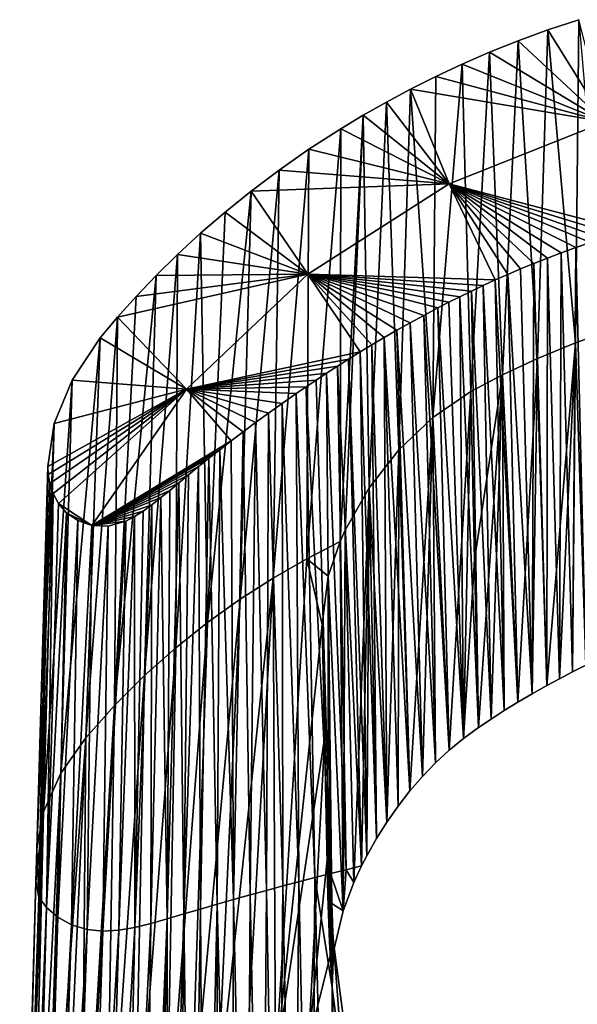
# Model space of a CAD drawing. Header units: millimetres. Extents: x -24 to 24, y -375 to 187.
# Tile 39 of 41: x -22 to -7, y 160 to 186. Entities that reach past the tile are written whole.
import ezdxf

# ---------------------------------------------------------------- set-up
doc = ezdxf.new("R2010")
doc.units = ezdxf.units.MM
doc.header["$LTSCALE"] = 19.07781
for name, color, linetype in [('51', 7, 'CONTINUOUS'), ('52', 7, 'CONTINUOUS'), ('59', 7, 'CONTINUOUS'), ('70', 7, 'CONTINUOUS'), ('76', 7, 'CONTINUOUS'), ('78', 7, 'CONTINUOUS'), ('81', 7, 'CONTINUOUS'), ('82', 7, 'CONTINUOUS')]:
    doc.layers.add(name, color=color, linetype=linetype)

msp = doc.modelspace()

# ---------------------------------------------------------------- linework, layer by layer
at = {"layer": '51', "color": 7, "linetype": 'CONTINUOUS', "true_color": 0xe0f2ff}
for points in [[(-8.011, 185.748, 146.509), (-6.514, 183.346, 147.106), (-7.204, 186.014, 146.552), (-8.011, 185.748, 146.509)], [(-8.787, 185.465, 146.462), (-6.514, 183.346, 147.106), (-8.011, 185.748, 146.509), (-8.787, 185.465, 146.462)], [(-9.534, 185.167, 146.411), (-6.514, 183.346, 147.106), (-8.787, 185.465, 146.462), (-9.534, 185.167, 146.411)], [(-10.249, 184.857, 146.357), (-6.514, 183.346, 147.106), (-9.534, 185.167, 146.411), (-10.249, 184.857, 146.357)], [(-10.935, 184.535, 146.301), (-6.514, 183.346, 147.106), (-10.249, 184.857, 146.357), (-10.935, 184.535, 146.301)], [(-11.594, 184.204, 146.242), (-6.514, 183.346, 147.106), (-10.935, 184.535, 146.301), (-11.594, 184.204, 146.242)], [(-12.227, 183.865, 146.18), (-10.591, 181.727, 146.792), (-11.594, 184.204, 146.242), (-12.227, 183.865, 146.18)], [(-10.591, 181.727, 146.792), (-6.514, 183.346, 147.106), (-11.594, 184.204, 146.242), (-10.591, 181.727, 146.792)], [(-12.834, 183.52, 146.116), (-10.591, 181.727, 146.792), (-12.227, 183.865, 146.18), (-12.834, 183.52, 146.116)], [(-13.416, 183.169, 146.051), (-10.591, 181.727, 146.792), (-12.834, 183.52, 146.116), (-13.416, 183.169, 146.051)], [(-14.245, 182.633, 145.95), (-10.591, 181.727, 146.792), (-13.416, 183.169, 146.051), (-14.245, 182.633, 145.95)], [(-6.514, 183.346, 147.106), (-10.591, 181.727, 146.792), (-5.93, 180.505, 147.082), (-6.514, 183.346, 147.106)], [(-15.022, 182.091, 145.847), (-10.591, 181.727, 146.792), (-14.245, 182.633, 145.95), (-15.022, 182.091, 145.847)], [(-15.751, 181.543, 145.741), (-10.591, 181.727, 146.792), (-15.022, 182.091, 145.847), (-15.751, 181.543, 145.741)], [(-14.278, 179.374, 146.334), (-10.591, 181.727, 146.792), (-15.751, 181.543, 145.741), (-14.278, 179.374, 146.334)], [(-10.591, 181.727, 146.792), (-14.278, 179.374, 146.334), (-9.385, 179.223, 146.824), (-10.591, 181.727, 146.792)], [(-5.93, 180.505, 147.082), (-10.591, 181.727, 146.792), (-6.262, 180.406, 147.062), (-5.93, 180.505, 147.082)], [(-6.262, 180.406, 147.062), (-10.591, 181.727, 146.792), (-6.585, 180.305, 147.042), (-6.262, 180.406, 147.062)], [(-6.585, 180.305, 147.042), (-10.591, 181.727, 146.792), (-6.901, 180.201, 147.022), (-6.585, 180.305, 147.042)], [(-6.901, 180.201, 147.022), (-10.591, 181.727, 146.792), (-7.286, 180.068, 146.995), (-6.901, 180.201, 147.022)], [(-7.286, 180.068, 146.995), (-10.591, 181.727, 146.792), (-7.662, 179.932, 146.968), (-7.286, 180.068, 146.995)], [(-7.662, 179.932, 146.968), (-10.591, 181.727, 146.792), (-8.026, 179.794, 146.94), (-7.662, 179.932, 146.968)], [(-8.026, 179.794, 146.94), (-10.591, 181.727, 146.792), (-8.38, 179.653, 146.911), (-8.026, 179.794, 146.94)], [(-8.38, 179.653, 146.911), (-10.591, 181.727, 146.792), (-8.724, 179.511, 146.883), (-8.38, 179.653, 146.911)], [(-8.724, 179.511, 146.883), (-10.591, 181.727, 146.792), (-9.059, 179.368, 146.853), (-8.724, 179.511, 146.883)], [(-9.059, 179.368, 146.853), (-10.591, 181.727, 146.792), (-9.385, 179.223, 146.824), (-9.059, 179.368, 146.853)], [(-16.434, 180.992, 145.635), (-14.278, 179.374, 146.334), (-15.751, 181.543, 145.741), (-16.434, 180.992, 145.635)], [(-17.073, 180.441, 145.528), (-14.278, 179.374, 146.334), (-16.434, 180.992, 145.635), (-17.073, 180.441, 145.528)], [(-17.672, 179.889, 145.422), (-14.278, 179.374, 146.334), (-17.073, 180.441, 145.528), (-17.672, 179.889, 145.422)], [(-18.233, 179.341, 145.314), (-14.278, 179.374, 146.334), (-17.672, 179.889, 145.422), (-18.233, 179.341, 145.314)], [(-17.44, 176.374, 145.751), (-14.278, 179.374, 146.334), (-19.242, 178.25, 145.105), (-17.44, 176.374, 145.751)], [(-19.242, 178.25, 145.105), (-14.278, 179.374, 146.334), (-18.755, 178.795, 145.209), (-19.242, 178.25, 145.105)], [(-18.755, 178.795, 145.209), (-14.278, 179.374, 146.334), (-18.233, 179.341, 145.314), (-18.755, 178.795, 145.209)], [(-14.278, 179.374, 146.334), (-17.44, 176.374, 145.751), (-12.913, 177.344, 146.425), (-14.278, 179.374, 146.334)], [(-9.385, 179.223, 146.824), (-14.278, 179.374, 146.334), (-9.702, 179.078, 146.794), (-9.385, 179.223, 146.824)], [(-9.702, 179.078, 146.794), (-14.278, 179.374, 146.334), (-10.009, 178.933, 146.764), (-9.702, 179.078, 146.794)], [(-10.009, 178.933, 146.764), (-14.278, 179.374, 146.334), (-10.309, 178.787, 146.733), (-10.009, 178.933, 146.764)], [(-10.309, 178.787, 146.733), (-14.278, 179.374, 146.334), (-10.601, 178.641, 146.703), (-10.309, 178.787, 146.733)], [(-10.601, 178.641, 146.703), (-14.278, 179.374, 146.334), (-10.885, 178.494, 146.672), (-10.601, 178.641, 146.703)], [(-10.885, 178.494, 146.672), (-14.278, 179.374, 146.334), (-11.253, 178.3, 146.631), (-10.885, 178.494, 146.672)], [(-11.253, 178.3, 146.631), (-14.278, 179.374, 146.334), (-11.608, 178.107, 146.59), (-11.253, 178.3, 146.631)], [(-11.608, 178.107, 146.59), (-14.278, 179.374, 146.334), (-11.951, 177.914, 146.549), (-11.608, 178.107, 146.59)], [(-11.951, 177.914, 146.549), (-14.278, 179.374, 146.334), (-12.283, 177.722, 146.508), (-11.951, 177.914, 146.549)], [(-12.283, 177.722, 146.508), (-14.278, 179.374, 146.334), (-12.603, 177.532, 146.466), (-12.283, 177.722, 146.508)], [(-12.603, 177.532, 146.466), (-14.278, 179.374, 146.334), (-12.913, 177.344, 146.425), (-12.603, 177.532, 146.466)], [(-19.695, 177.71, 145.003), (-17.44, 176.374, 145.751), (-19.242, 178.25, 145.105), (-19.695, 177.71, 145.003)], [(-20.427, 176.605, 144.841), (-17.44, 176.374, 145.751), (-19.695, 177.71, 145.003), (-20.427, 176.605, 144.841)], [(-12.913, 177.344, 146.425), (-17.44, 176.374, 145.751), (-13.214, 177.158, 146.384), (-12.913, 177.344, 146.425)], [(-13.214, 177.158, 146.384), (-17.44, 176.374, 145.751), (-13.505, 176.973, 146.343), (-13.214, 177.158, 146.384)], [(-13.505, 176.973, 146.343), (-17.44, 176.374, 145.751), (-13.786, 176.791, 146.302), (-13.505, 176.973, 146.343)], [(-13.786, 176.791, 146.302), (-17.44, 176.374, 145.751), (-14.059, 176.611, 146.261), (-13.786, 176.791, 146.302)], [(-20.896, 175.479, 144.75), (-17.44, 176.374, 145.751), (-20.427, 176.605, 144.841), (-20.896, 175.479, 144.75)], [(-14.059, 176.611, 146.261), (-17.44, 176.374, 145.751), (-14.323, 176.433, 146.22), (-14.059, 176.611, 146.261)], [(-21.05, 174.151, 144.751), (-17.44, 176.374, 145.751), (-21.058, 174.354, 144.743), (-21.05, 174.151, 144.751)], [(-21.058, 174.354, 144.743), (-17.44, 176.374, 145.751), (-20.896, 175.479, 144.75), (-21.058, 174.354, 144.743)], [(-21.007, 173.912, 144.77), (-17.44, 176.374, 145.751), (-21.05, 174.151, 144.751), (-21.007, 173.912, 144.77)], [(-20.923, 173.653, 144.8), (-17.44, 176.374, 145.751), (-21.007, 173.912, 144.77), (-20.923, 173.653, 144.8)], [(-20.784, 173.393, 144.845), (-17.44, 176.374, 145.751), (-20.923, 173.653, 144.8), (-20.784, 173.393, 144.845)], [(-19.911, 172.818, 145.074), (-17.44, 176.374, 145.751), (-20.784, 173.393, 144.845), (-19.911, 172.818, 145.074)], [(-17.44, 176.374, 145.751), (-19.911, 172.818, 145.074), (-16.274, 175.023, 145.883), (-17.44, 176.374, 145.751)], [(-14.323, 176.433, 146.22), (-17.44, 176.374, 145.751), (-14.579, 176.258, 146.18), (-14.323, 176.433, 146.22)], [(-14.579, 176.258, 146.18), (-17.44, 176.374, 145.751), (-14.949, 176, 146.12), (-14.579, 176.258, 146.18)], [(-14.949, 176, 146.12), (-17.44, 176.374, 145.751), (-15.303, 175.746, 146.06), (-14.949, 176, 146.12)], [(-15.303, 175.746, 146.06), (-17.44, 176.374, 145.751), (-15.641, 175.5, 146), (-15.303, 175.746, 146.06)], [(-15.641, 175.5, 146), (-17.44, 176.374, 145.751), (-15.964, 175.259, 145.941), (-15.641, 175.5, 146)], [(-15.964, 175.259, 145.941), (-17.44, 176.374, 145.751), (-16.274, 175.023, 145.883), (-15.964, 175.259, 145.941)], [(-16.274, 175.023, 145.883), (-19.911, 172.818, 145.074), (-16.57, 174.794, 145.826), (-16.274, 175.023, 145.883)], [(-16.57, 174.794, 145.826), (-19.911, 172.818, 145.074), (-16.854, 174.571, 145.768), (-16.57, 174.794, 145.826)], [(-16.854, 174.571, 145.768), (-19.911, 172.818, 145.074), (-17.127, 174.353, 145.712), (-16.854, 174.571, 145.768)], [(-17.127, 174.353, 145.712), (-19.911, 172.818, 145.074), (-17.388, 174.142, 145.656), (-17.127, 174.353, 145.712)], [(-17.388, 174.142, 145.656), (-19.911, 172.818, 145.074), (-17.639, 173.934, 145.601), (-17.388, 174.142, 145.656)], [(-17.639, 173.934, 145.601), (-19.911, 172.818, 145.074), (-17.879, 173.734, 145.547), (-17.639, 173.934, 145.601)], [(-17.879, 173.734, 145.547), (-19.911, 172.818, 145.074), (-18.114, 173.543, 145.493), (-17.879, 173.734, 145.547)], [(-18.114, 173.543, 145.493), (-19.911, 172.818, 145.074), (-18.342, 173.36, 145.439), (-18.114, 173.543, 145.493)], [(-20.572, 173.15, 144.906), (-19.911, 172.818, 145.074), (-20.784, 173.393, 144.845), (-20.572, 173.15, 144.906)], [(-20.279, 172.95, 144.984), (-19.911, 172.818, 145.074), (-20.572, 173.15, 144.906), (-20.279, 172.95, 144.984)], [(-18.342, 173.36, 145.439), (-19.911, 172.818, 145.074), (-18.567, 173.195, 145.386), (-18.342, 173.36, 145.439)], [(-18.567, 173.195, 145.386), (-19.911, 172.818, 145.074), (-18.796, 173.051, 145.333), (-18.567, 173.195, 145.386)], [(-18.796, 173.051, 145.333), (-19.911, 172.818, 145.074), (-19.025, 172.931, 145.279), (-18.796, 173.051, 145.333)], [(-19.025, 172.931, 145.279), (-19.911, 172.818, 145.074), (-19.484, 172.803, 145.174), (-19.025, 172.931, 145.279)]]:
    msp.add_3dface(points, dxfattribs=at)
at = {"layer": '52', "color": 7, "linetype": 'CONTINUOUS', "true_color": 0xe0f2ff}
for points in [[(-8.011, 185.748, 146.509), (-7.204, 186.014, 146.552), (-7.296, 177.58, 134.733), (-8.011, 185.748, 146.509)], [(-7.296, 177.58, 134.733), (-7.204, 186.014, 146.552), (-6.506, 177.86, 134.894), (-7.296, 177.58, 134.733)], [(-8.787, 185.465, 146.462), (-8.011, 185.748, 146.509), (-8.281, 177.177, 134.5), (-8.787, 185.465, 146.462)], [(-8.281, 177.177, 134.5), (-8.011, 185.748, 146.509), (-7.296, 177.58, 134.733), (-8.281, 177.177, 134.5)], [(-9.534, 185.167, 146.411), (-8.787, 185.465, 146.462), (-9.193, 176.75, 134.252), (-9.534, 185.167, 146.411)], [(-9.193, 176.75, 134.252), (-8.787, 185.465, 146.462), (-8.281, 177.177, 134.5), (-9.193, 176.75, 134.252)], [(-10.249, 184.857, 146.357), (-9.534, 185.167, 146.411), (-10.025, 176.311, 133.997), (-10.249, 184.857, 146.357)], [(-10.025, 176.311, 133.997), (-9.534, 185.167, 146.411), (-9.193, 176.75, 134.252), (-10.025, 176.311, 133.997)], [(-10.935, 184.535, 146.301), (-10.249, 184.857, 146.357), (-11.015, 175.635, 133.537), (-10.935, 184.535, 146.301)], [(-11.015, 175.635, 133.537), (-10.249, 184.857, 146.357), (-10.025, 176.311, 133.997), (-11.015, 175.635, 133.537)], [(-11.594, 184.204, 146.242), (-10.935, 184.535, 146.301), (-11.015, 175.635, 133.537), (-11.594, 184.204, 146.242)], [(-12.227, 183.865, 146.18), (-11.594, 184.204, 146.242), (-11.904, 174.791, 132.84), (-12.227, 183.865, 146.18)], [(-11.904, 174.791, 132.84), (-11.594, 184.204, 146.242), (-11.015, 175.635, 133.537), (-11.904, 174.791, 132.84)], [(-12.834, 183.52, 146.116), (-12.227, 183.865, 146.18), (-12.674, 173.803, 131.92), (-12.834, 183.52, 146.116)], [(-12.674, 173.803, 131.92), (-12.227, 183.865, 146.18), (-11.904, 174.791, 132.84), (-12.674, 173.803, 131.92)], [(-13.416, 183.169, 146.051), (-12.834, 183.52, 146.116), (-13.43, 172.402, 130.455), (-13.416, 183.169, 146.051)], [(-13.43, 172.402, 130.455), (-12.834, 183.52, 146.116), (-13.302, 172.694, 130.774), (-13.43, 172.402, 130.455)], [(-13.302, 172.694, 130.774), (-12.834, 183.52, 146.116), (-12.674, 173.803, 131.92), (-13.302, 172.694, 130.774)], [(-14.245, 182.633, 145.95), (-13.416, 183.169, 146.051), (-14.298, 171.945, 130.475), (-14.245, 182.633, 145.95)], [(-14.298, 171.945, 130.475), (-13.416, 183.169, 146.051), (-13.43, 172.402, 130.455), (-14.298, 171.945, 130.475)], [(-15.022, 182.091, 145.847), (-14.245, 182.633, 145.95), (-15.176, 171.444, 130.53), (-15.022, 182.091, 145.847)], [(-15.176, 171.444, 130.53), (-14.245, 182.633, 145.95), (-14.298, 171.945, 130.475), (-15.176, 171.444, 130.53)], [(-15.751, 181.543, 145.741), (-15.022, 182.091, 145.847), (-16.041, 170.892, 130.597), (-15.751, 181.543, 145.741)], [(-16.041, 170.892, 130.597), (-15.022, 182.091, 145.847), (-15.176, 171.444, 130.53), (-16.041, 170.892, 130.597)], [(-16.434, 180.992, 145.635), (-15.751, 181.543, 145.741), (-16.891, 170.286, 130.676), (-16.434, 180.992, 145.635)], [(-16.891, 170.286, 130.676), (-15.751, 181.543, 145.741), (-16.041, 170.892, 130.597), (-16.891, 170.286, 130.676)], [(-17.073, 180.441, 145.528), (-16.434, 180.992, 145.635), (-16.891, 170.286, 130.676), (-17.073, 180.441, 145.528)], [(-17.672, 179.889, 145.422), (-17.073, 180.441, 145.528), (-17.723, 169.624, 130.77), (-17.672, 179.889, 145.422)], [(-17.723, 169.624, 130.77), (-17.073, 180.441, 145.528), (-16.891, 170.286, 130.676), (-17.723, 169.624, 130.77)], [(-18.233, 179.341, 145.314), (-17.672, 179.889, 145.422), (-18.533, 168.904, 130.879), (-18.233, 179.341, 145.314)], [(-18.533, 168.904, 130.879), (-17.672, 179.889, 145.422), (-17.723, 169.624, 130.77), (-18.533, 168.904, 130.879)], [(-18.755, 178.795, 145.209), (-18.233, 179.341, 145.314), (-19.319, 168.122, 131.005), (-18.755, 178.795, 145.209)], [(-19.319, 168.122, 131.005), (-18.233, 179.341, 145.314), (-18.533, 168.904, 130.879), (-19.319, 168.122, 131.005)], [(-19.242, 178.25, 145.105), (-18.755, 178.795, 145.209), (-19.319, 168.122, 131.005), (-19.242, 178.25, 145.105)], [(-19.695, 177.71, 145.003), (-19.242, 178.25, 145.105), (-20.069, 167.273, 131.151), (-19.695, 177.71, 145.003)], [(-20.069, 167.273, 131.151), (-19.242, 178.25, 145.105), (-19.319, 168.122, 131.005), (-20.069, 167.273, 131.151)], [(-20.427, 176.605, 144.841), (-19.695, 177.71, 145.003), (-20.717, 166.351, 131.329), (-20.427, 176.605, 144.841)], [(-20.717, 166.351, 131.329), (-19.695, 177.71, 145.003), (-20.069, 167.273, 131.151), (-20.717, 166.351, 131.329)], [(-20.896, 175.479, 144.75), (-20.427, 176.605, 144.841), (-21.173, 165.349, 131.555), (-20.896, 175.479, 144.75)], [(-21.173, 165.349, 131.555), (-20.427, 176.605, 144.841), (-20.717, 166.351, 131.329), (-21.173, 165.349, 131.555)], [(-21.058, 174.354, 144.743), (-20.896, 175.479, 144.75), (-21.344, 164.381, 131.995), (-21.058, 174.354, 144.743)], [(-21.344, 164.381, 131.995), (-20.896, 175.479, 144.75), (-21.173, 165.349, 131.555), (-21.344, 164.381, 131.995)], [(-14.298, 171.945, 130.475), (-13.43, 172.402, 130.455), (-13.743, 171.492, 129.382), (-14.298, 171.945, 130.475)], [(-15.176, 171.444, 130.53), (-14.298, 171.945, 130.475), (-15.12, 158.732, 112.648), (-15.176, 171.444, 130.53)], [(-15.12, 158.732, 112.648), (-14.298, 171.945, 130.475), (-13.902, 170.23, 127.722), (-15.12, 158.732, 112.648)], [(-13.902, 170.23, 127.722), (-14.298, 171.945, 130.475), (-13.743, 171.492, 129.382), (-13.902, 170.23, 127.722)], [(-16.041, 170.892, 130.597), (-15.176, 171.444, 130.53), (-16.659, 157.491, 112.452), (-16.041, 170.892, 130.597)], [(-16.659, 157.491, 112.452), (-15.176, 171.444, 130.53), (-15.921, 158.119, 112.546), (-16.659, 157.491, 112.452)], [(-15.921, 158.119, 112.546), (-15.176, 171.444, 130.53), (-15.12, 158.732, 112.648), (-15.921, 158.119, 112.546)], [(-16.891, 170.286, 130.676), (-16.041, 170.892, 130.597), (-17.338, 156.851, 112.364), (-16.891, 170.286, 130.676)], [(-17.338, 156.851, 112.364), (-16.041, 170.892, 130.597), (-16.659, 157.491, 112.452), (-17.338, 156.851, 112.364)], [(-17.723, 169.624, 130.77), (-16.891, 170.286, 130.676), (-17.964, 156.201, 112.283), (-17.723, 169.624, 130.77)], [(-17.964, 156.201, 112.283), (-16.891, 170.286, 130.676), (-17.338, 156.851, 112.364), (-17.964, 156.201, 112.283)], [(-13.828, 167.317, 123.556), (-15.12, 158.732, 112.648), (-13.902, 170.23, 127.722), (-13.828, 167.317, 123.556)], [(-18.533, 168.904, 130.879), (-17.723, 169.624, 130.77), (-18.806, 155.219, 112.174), (-18.533, 168.904, 130.879)], [(-18.806, 155.219, 112.174), (-17.723, 169.624, 130.77), (-17.964, 156.201, 112.283), (-18.806, 155.219, 112.174)], [(-19.319, 168.122, 131.005), (-18.533, 168.904, 130.879), (-19.545, 154.236, 112.079), (-19.319, 168.122, 131.005)], [(-19.545, 154.236, 112.079), (-18.533, 168.904, 130.879), (-18.806, 155.219, 112.174), (-19.545, 154.236, 112.079)], [(-20.069, 167.273, 131.151), (-19.319, 168.122, 131.005), (-20.189, 153.262, 111.998), (-20.069, 167.273, 131.151)], [(-20.189, 153.262, 111.998), (-19.319, 168.122, 131.005), (-19.545, 154.236, 112.079), (-20.189, 153.262, 111.998)], [(-20.717, 166.351, 131.329), (-20.069, 167.273, 131.151), (-21.198, 151.339, 111.876), (-20.717, 166.351, 131.329)], [(-21.198, 151.339, 111.876), (-20.069, 167.273, 131.151), (-20.745, 152.297, 111.93), (-21.198, 151.339, 111.876)], [(-20.745, 152.297, 111.93), (-20.069, 167.273, 131.151), (-20.189, 153.262, 111.998), (-20.745, 152.297, 111.93)], [(-14.258, 159.321, 112.755), (-15.12, 158.732, 112.648), (-13.828, 167.317, 123.556), (-14.258, 159.321, 112.755)], [(-13.75, 164.266, 119.23), (-14.258, 159.321, 112.755), (-13.828, 167.317, 123.556), (-13.75, 164.266, 119.23)], [(-21.173, 165.349, 131.555), (-20.717, 166.351, 131.329), (-21.527, 150.4, 111.835), (-21.173, 165.349, 131.555)], [(-21.527, 150.4, 111.835), (-20.717, 166.351, 131.329), (-21.198, 151.339, 111.876), (-21.527, 150.4, 111.835)], [(-21.793, 148.601, 111.798), (-21.173, 165.349, 131.555), (-21.727, 149.484, 111.809), (-21.793, 148.601, 111.798)], [(-21.173, 165.349, 131.555), (-21.793, 148.601, 111.798), (-21.368, 163.529, 130.906), (-21.173, 165.349, 131.555)], [(-21.727, 149.484, 111.809), (-21.173, 165.349, 131.555), (-21.527, 150.4, 111.835), (-21.727, 149.484, 111.809)], [(-21.344, 164.381, 131.995), (-21.173, 165.349, 131.555), (-21.368, 163.529, 130.906), (-21.344, 164.381, 131.995)], [(-13.608, 161.941, 115.899), (-14.258, 159.321, 112.755), (-13.75, 164.266, 119.23), (-13.608, 161.941, 115.899)], [(-13.337, 159.881, 112.867), (-14.258, 159.321, 112.755), (-13.608, 161.941, 115.899), (-13.337, 159.881, 112.867)]]:
    msp.add_3dface(points, dxfattribs=at)
at = {"layer": '59', "color": 7, "linetype": 'CONTINUOUS', "true_color": 0xe0f2ff}
for points in [[(-6.901, 180.201, 147.022), (-7.286, 180.068, 146.995), (-7.021, 169.17, 132.982), (-6.901, 180.201, 147.022)], [(-7.662, 179.932, 146.968), (-8.026, 179.794, 146.94), (-7.71, 168.82, 132.808), (-7.662, 179.932, 146.968)], [(-7.371, 168.997, 132.896), (-7.662, 179.932, 146.968), (-7.71, 168.82, 132.808), (-7.371, 168.997, 132.896)], [(-7.286, 180.068, 146.995), (-7.662, 179.932, 146.968), (-7.371, 168.997, 132.896), (-7.286, 180.068, 146.995)], [(-7.021, 169.17, 132.982), (-7.286, 180.068, 146.995), (-7.371, 168.997, 132.896), (-7.021, 169.17, 132.982)], [(-8.38, 179.653, 146.911), (-8.724, 179.511, 146.883), (-8.423, 168.426, 132.614), (-8.38, 179.653, 146.911)], [(-8.039, 168.641, 132.719), (-8.38, 179.653, 146.911), (-8.423, 168.426, 132.614), (-8.039, 168.641, 132.719)], [(-8.026, 179.794, 146.94), (-8.38, 179.653, 146.911), (-8.039, 168.641, 132.719), (-8.026, 179.794, 146.94)], [(-7.71, 168.82, 132.808), (-8.026, 179.794, 146.94), (-8.039, 168.641, 132.719), (-7.71, 168.82, 132.808)], [(-9.059, 179.368, 146.853), (-9.385, 179.223, 146.824), (-8.794, 168.209, 132.507), (-9.059, 179.368, 146.853)], [(-8.724, 179.511, 146.883), (-9.059, 179.368, 146.853), (-8.423, 168.426, 132.614), (-8.724, 179.511, 146.883)], [(-8.423, 168.426, 132.614), (-9.059, 179.368, 146.853), (-8.794, 168.209, 132.507), (-8.423, 168.426, 132.614)], [(-9.702, 179.078, 146.794), (-10.009, 178.933, 146.764), (-9.495, 167.768, 132.285), (-9.702, 179.078, 146.794)], [(-9.385, 179.223, 146.824), (-9.702, 179.078, 146.794), (-9.152, 167.989, 132.397), (-9.385, 179.223, 146.824)], [(-9.152, 167.989, 132.397), (-9.702, 179.078, 146.794), (-9.495, 167.768, 132.285), (-9.152, 167.989, 132.397)], [(-8.794, 168.209, 132.507), (-9.385, 179.223, 146.824), (-9.152, 167.989, 132.397), (-8.794, 168.209, 132.507)], [(-10.009, 178.933, 146.764), (-10.309, 178.787, 146.733), (-9.825, 167.546, 132.169), (-10.009, 178.933, 146.764)], [(-9.495, 167.768, 132.285), (-10.009, 178.933, 146.764), (-9.825, 167.546, 132.169), (-9.495, 167.768, 132.285)], [(-10.601, 178.641, 146.703), (-10.885, 178.494, 146.672), (-10.212, 167.263, 132.012), (-10.601, 178.641, 146.703)], [(-10.309, 178.787, 146.733), (-10.601, 178.641, 146.703), (-10.212, 167.263, 132.012), (-10.309, 178.787, 146.733)], [(-9.825, 167.546, 132.169), (-10.309, 178.787, 146.733), (-10.212, 167.263, 132.012), (-9.825, 167.546, 132.169)], [(-11.253, 178.3, 146.631), (-11.608, 178.107, 146.59), (-10.941, 166.626, 131.601), (-11.253, 178.3, 146.631)], [(-10.885, 178.494, 146.672), (-11.253, 178.3, 146.631), (-10.584, 166.957, 131.823), (-10.885, 178.494, 146.672)], [(-10.584, 166.957, 131.823), (-11.253, 178.3, 146.631), (-10.941, 166.626, 131.601), (-10.584, 166.957, 131.823)], [(-10.212, 167.263, 132.012), (-10.885, 178.494, 146.672), (-10.584, 166.957, 131.823), (-10.212, 167.263, 132.012)], [(-11.608, 178.107, 146.59), (-11.951, 177.914, 146.549), (-11.284, 166.27, 131.344), (-11.608, 178.107, 146.59)], [(-10.941, 166.626, 131.601), (-11.608, 178.107, 146.59), (-11.284, 166.27, 131.344), (-10.941, 166.626, 131.601)], [(-11.951, 177.914, 146.549), (-12.283, 177.722, 146.508), (-11.611, 165.892, 131.053), (-11.951, 177.914, 146.549)], [(-11.284, 166.27, 131.344), (-11.951, 177.914, 146.549), (-11.611, 165.892, 131.053), (-11.284, 166.27, 131.344)], [(-12.603, 177.532, 146.466), (-12.913, 177.344, 146.425), (-12.488, 164.647, 129.998), (-12.603, 177.532, 146.466)], [(-12.283, 177.722, 146.508), (-12.603, 177.532, 146.466), (-12.213, 165.08, 130.381), (-12.283, 177.722, 146.508)], [(-12.213, 165.08, 130.381), (-12.603, 177.532, 146.466), (-12.488, 164.647, 129.998), (-12.213, 165.08, 130.381)], [(-11.611, 165.892, 131.053), (-12.283, 177.722, 146.508), (-11.921, 165.495, 130.732), (-11.611, 165.892, 131.053)], [(-11.921, 165.495, 130.732), (-12.283, 177.722, 146.508), (-12.213, 165.08, 130.381), (-11.921, 165.495, 130.732)], [(-12.913, 177.344, 146.425), (-13.214, 177.158, 146.384), (-12.74, 164.199, 129.583), (-12.913, 177.344, 146.425)], [(-12.488, 164.647, 129.998), (-12.913, 177.344, 146.425), (-12.74, 164.199, 129.583), (-12.488, 164.647, 129.998)], [(-13.214, 177.158, 146.384), (-13.505, 176.973, 146.343), (-12.874, 163.934, 129.329), (-13.214, 177.158, 146.384)], [(-13.214, 177.158, 146.384), (-12.874, 163.934, 129.329), (-12.74, 164.199, 129.583), (-13.214, 177.158, 146.384)], [(-13.786, 176.791, 146.302), (-14.059, 176.611, 146.261), (-13.682, 163.734, 129.587), (-13.786, 176.791, 146.302)], [(-13.505, 176.973, 146.343), (-13.786, 176.791, 146.302), (-13.273, 163.834, 129.453), (-13.505, 176.973, 146.343)], [(-13.786, 176.791, 146.302), (-13.682, 163.734, 129.587), (-13.273, 163.834, 129.453), (-13.786, 176.791, 146.302)], [(-13.505, 176.973, 146.343), (-13.273, 163.834, 129.453), (-12.874, 163.934, 129.329), (-13.505, 176.973, 146.343)], [(-14.059, 176.611, 146.261), (-14.323, 176.433, 146.22), (-13.682, 163.734, 129.587), (-14.059, 176.611, 146.261)], [(-14.579, 176.258, 146.18), (-14.949, 176, 146.12), (-14.51, 163.523, 129.858), (-14.579, 176.258, 146.18)], [(-14.323, 176.433, 146.22), (-14.579, 176.258, 146.18), (-14.094, 163.63, 129.722), (-14.323, 176.433, 146.22)], [(-14.579, 176.258, 146.18), (-14.51, 163.523, 129.858), (-14.094, 163.63, 129.722), (-14.579, 176.258, 146.18)], [(-14.323, 176.433, 146.22), (-14.094, 163.63, 129.722), (-13.682, 163.734, 129.587), (-14.323, 176.433, 146.22)], [(-14.949, 176, 146.12), (-15.303, 175.746, 146.06), (-14.93, 163.412, 129.995), (-14.949, 176, 146.12)], [(-14.949, 176, 146.12), (-14.93, 163.412, 129.995), (-14.51, 163.523, 129.858), (-14.949, 176, 146.12)], [(-15.303, 175.746, 146.06), (-15.641, 175.5, 146), (-15.353, 163.297, 130.133), (-15.303, 175.746, 146.06)], [(-15.303, 175.746, 146.06), (-15.353, 163.297, 130.133), (-14.93, 163.412, 129.995), (-15.303, 175.746, 146.06)], [(-15.641, 175.5, 146), (-15.964, 175.259, 145.941), (-15.78, 163.179, 130.271), (-15.641, 175.5, 146)], [(-15.641, 175.5, 146), (-15.78, 163.179, 130.271), (-15.353, 163.297, 130.133), (-15.641, 175.5, 146)], [(-15.964, 175.259, 145.941), (-16.274, 175.023, 145.883), (-16.211, 163.058, 130.409), (-15.964, 175.259, 145.941)], [(-15.964, 175.259, 145.941), (-16.211, 163.058, 130.409), (-15.78, 163.179, 130.271), (-15.964, 175.259, 145.941)], [(-16.274, 175.023, 145.883), (-16.57, 174.794, 145.826), (-16.211, 163.058, 130.409), (-16.274, 175.023, 145.883)], [(-16.57, 174.794, 145.826), (-16.854, 174.571, 145.768), (-16.645, 162.933, 130.548), (-16.57, 174.794, 145.826)], [(-16.57, 174.794, 145.826), (-16.645, 162.933, 130.548), (-16.211, 163.058, 130.409), (-16.57, 174.794, 145.826)], [(-16.854, 174.571, 145.768), (-17.127, 174.353, 145.712), (-17.079, 162.808, 130.686), (-16.854, 174.571, 145.768)], [(-16.854, 174.571, 145.768), (-17.079, 162.808, 130.686), (-16.645, 162.933, 130.548), (-16.854, 174.571, 145.768)], [(-21.058, 174.354, 144.743), (-21.344, 164.381, 131.995), (-21.293, 163.116, 130.974), (-21.058, 174.354, 144.743)], [(-21.05, 174.151, 144.751), (-21.058, 174.354, 144.743), (-21.293, 163.116, 130.974), (-21.05, 174.151, 144.751)], [(-17.127, 174.353, 145.712), (-17.388, 174.142, 145.656), (-17.512, 162.681, 130.824), (-17.127, 174.353, 145.712)], [(-17.127, 174.353, 145.712), (-17.512, 162.681, 130.824), (-17.079, 162.808, 130.686), (-17.127, 174.353, 145.712)], [(-21.007, 173.912, 144.77), (-21.05, 174.151, 144.751), (-21.293, 163.116, 130.974), (-21.007, 173.912, 144.77)], [(-17.639, 173.934, 145.601), (-17.879, 173.734, 145.547), (-17.942, 162.555, 130.962), (-17.639, 173.934, 145.601)], [(-17.639, 173.934, 145.601), (-17.942, 162.555, 130.962), (-17.512, 162.681, 130.824), (-17.639, 173.934, 145.601)], [(-17.388, 174.142, 145.656), (-17.639, 173.934, 145.601), (-17.512, 162.681, 130.824), (-17.388, 174.142, 145.656)], [(-20.923, 173.653, 144.8), (-21.007, 173.912, 144.77), (-21.293, 163.116, 130.974), (-20.923, 173.653, 144.8)], [(-17.879, 173.734, 145.547), (-18.114, 173.543, 145.493), (-17.942, 162.555, 130.962), (-17.879, 173.734, 145.547)], [(-20.923, 173.653, 144.8), (-21.293, 163.116, 130.974), (-21.093, 162.853, 131.237), (-20.923, 173.653, 144.8)], [(-20.784, 173.393, 144.845), (-20.923, 173.653, 144.8), (-21.093, 162.853, 131.237), (-20.784, 173.393, 144.845)], [(-18.114, 173.543, 145.493), (-18.342, 173.36, 145.439), (-18.368, 162.433, 131.097), (-18.114, 173.543, 145.493)], [(-18.114, 173.543, 145.493), (-18.368, 162.433, 131.097), (-17.942, 162.555, 130.962), (-18.114, 173.543, 145.493)], [(-20.572, 173.15, 144.906), (-20.784, 173.393, 144.845), (-21.093, 162.853, 131.237), (-20.572, 173.15, 144.906)], [(-20.572, 173.15, 144.906), (-21.093, 162.853, 131.237), (-20.799, 162.598, 131.346), (-20.572, 173.15, 144.906)], [(-20.279, 172.95, 144.984), (-20.572, 173.15, 144.906), (-20.799, 162.598, 131.346), (-20.279, 172.95, 144.984)], [(-18.567, 173.195, 145.386), (-18.796, 173.051, 145.333), (-18.789, 162.327, 131.221), (-18.567, 173.195, 145.386)], [(-18.342, 173.36, 145.439), (-18.567, 173.195, 145.386), (-18.789, 162.327, 131.221), (-18.342, 173.36, 145.439)], [(-18.342, 173.36, 145.439), (-18.789, 162.327, 131.221), (-18.368, 162.433, 131.097), (-18.342, 173.36, 145.439)], [(-20.279, 172.95, 144.984), (-20.799, 162.598, 131.346), (-20.437, 162.397, 131.388), (-20.279, 172.95, 144.984)], [(-19.911, 172.818, 145.074), (-20.279, 172.95, 144.984), (-20.437, 162.397, 131.388), (-19.911, 172.818, 145.074)], [(-19.025, 172.931, 145.279), (-19.484, 172.803, 145.174), (-19.623, 162.235, 131.396), (-19.025, 172.931, 145.279)], [(-19.025, 172.931, 145.279), (-19.623, 162.235, 131.396), (-19.207, 162.256, 131.324), (-19.025, 172.931, 145.279)], [(-18.796, 173.051, 145.333), (-19.025, 172.931, 145.279), (-19.207, 162.256, 131.324), (-18.796, 173.051, 145.333)], [(-18.796, 173.051, 145.333), (-19.207, 162.256, 131.324), (-18.789, 162.327, 131.221), (-18.796, 173.051, 145.333)], [(-19.911, 172.818, 145.074), (-20.437, 162.397, 131.388), (-20.036, 162.278, 131.416), (-19.911, 172.818, 145.074)], [(-19.484, 172.803, 145.174), (-19.911, 172.818, 145.074), (-20.036, 162.278, 131.416), (-19.484, 172.803, 145.174)], [(-19.484, 172.803, 145.174), (-20.036, 162.278, 131.416), (-19.623, 162.235, 131.396), (-19.484, 172.803, 145.174)], [(-21.344, 164.381, 131.995), (-21.368, 163.529, 130.906), (-21.293, 163.116, 130.974), (-21.344, 164.381, 131.995)], [(-12.874, 163.934, 129.329), (-13.273, 163.834, 129.453), (-13.074, 163.499, 128.9), (-12.874, 163.934, 129.329)], [(-13.682, 163.734, 129.587), (-14.094, 163.63, 129.722), (-13.637, 160.767, 125.768), (-13.682, 163.734, 129.587)], [(-13.273, 163.834, 129.453), (-13.682, 163.734, 129.587), (-13.356, 162.766, 128.145), (-13.273, 163.834, 129.453)], [(-13.356, 162.766, 128.145), (-13.682, 163.734, 129.587), (-13.608, 161.703, 126.946), (-13.356, 162.766, 128.145)], [(-13.608, 161.703, 126.946), (-13.682, 163.734, 129.587), (-13.637, 160.767, 125.768), (-13.608, 161.703, 126.946)], [(-13.074, 163.499, 128.9), (-13.273, 163.834, 129.453), (-13.356, 162.766, 128.145), (-13.074, 163.499, 128.9)], [(-21.368, 163.529, 130.906), (-21.793, 148.601, 111.798), (-21.77, 148.345, 111.724), (-21.368, 163.529, 130.906)], [(-21.293, 163.116, 130.974), (-21.368, 163.529, 130.906), (-21.77, 148.345, 111.724), (-21.293, 163.116, 130.974)], [(-14.93, 163.412, 129.995), (-15.353, 163.297, 130.133), (-15.063, 148.013, 110.036), (-14.93, 163.412, 129.995)], [(-14.634, 148.091, 109.9), (-14.93, 163.412, 129.995), (-15.063, 148.013, 110.036), (-14.634, 148.091, 109.9)], [(-14.51, 163.523, 129.858), (-14.93, 163.412, 129.995), (-14.634, 148.091, 109.9), (-14.51, 163.523, 129.858)], [(-14.186, 148.172, 109.756), (-14.51, 163.523, 129.858), (-14.634, 148.091, 109.9), (-14.186, 148.172, 109.756)], [(-14.094, 163.63, 129.722), (-14.51, 163.523, 129.858), (-14.186, 148.172, 109.756), (-14.094, 163.63, 129.722)], [(-13.722, 148.254, 109.606), (-14.094, 163.63, 129.722), (-14.186, 148.172, 109.756), (-13.722, 148.254, 109.606)], [(-13.637, 160.767, 125.768), (-14.094, 163.63, 129.722), (-13.722, 148.254, 109.606), (-13.637, 160.767, 125.768)], [(-15.78, 163.179, 130.271), (-16.211, 163.058, 130.409), (-15.873, 147.863, 110.288), (-15.78, 163.179, 130.271)], [(-15.476, 147.937, 110.166), (-15.78, 163.179, 130.271), (-15.873, 147.863, 110.288), (-15.476, 147.937, 110.166)], [(-15.353, 163.297, 130.133), (-15.78, 163.179, 130.271), (-15.476, 147.937, 110.166), (-15.353, 163.297, 130.133)], [(-15.063, 148.013, 110.036), (-15.353, 163.297, 130.133), (-15.476, 147.937, 110.166), (-15.063, 148.013, 110.036)], [(-21.675, 148.108, 111.777), (-21.293, 163.116, 130.974), (-21.77, 148.345, 111.724), (-21.675, 148.108, 111.777)], [(-21.093, 162.853, 131.237), (-21.293, 163.116, 130.974), (-21.675, 148.108, 111.777), (-21.093, 162.853, 131.237)], [(-16.645, 162.933, 130.548), (-17.079, 162.808, 130.686), (-16.979, 147.659, 110.624), (-16.645, 162.933, 130.548)], [(-16.624, 147.724, 110.517), (-16.645, 162.933, 130.548), (-16.979, 147.659, 110.624), (-16.624, 147.724, 110.517)], [(-16.211, 163.058, 130.409), (-16.645, 162.933, 130.548), (-16.257, 147.792, 110.406), (-16.211, 163.058, 130.409)], [(-16.257, 147.792, 110.406), (-16.645, 162.933, 130.548), (-16.624, 147.724, 110.517), (-16.257, 147.792, 110.406)], [(-15.873, 147.863, 110.288), (-16.211, 163.058, 130.409), (-16.257, 147.792, 110.406), (-15.873, 147.863, 110.288)], [(-21.495, 147.882, 111.822), (-21.093, 162.853, 131.237), (-21.675, 148.108, 111.777), (-21.495, 147.882, 111.822)], [(-20.799, 162.598, 131.346), (-21.093, 162.853, 131.237), (-21.495, 147.882, 111.822), (-20.799, 162.598, 131.346)], [(-17.512, 162.681, 130.824), (-17.942, 162.555, 130.962), (-17.966, 147.489, 110.92), (-17.512, 162.681, 130.824)], [(-17.649, 147.541, 110.825), (-17.512, 162.681, 130.824), (-17.966, 147.489, 110.92), (-17.649, 147.541, 110.825)], [(-17.321, 147.598, 110.726), (-17.512, 162.681, 130.824), (-17.649, 147.541, 110.825), (-17.321, 147.598, 110.726)], [(-17.079, 162.808, 130.686), (-17.512, 162.681, 130.824), (-17.321, 147.598, 110.726), (-17.079, 162.808, 130.686)], [(-16.979, 147.659, 110.624), (-17.079, 162.808, 130.686), (-17.321, 147.598, 110.726), (-16.979, 147.659, 110.624)], [(-21.245, 147.668, 111.782), (-20.799, 162.598, 131.346), (-21.495, 147.882, 111.822), (-21.245, 147.668, 111.782)], [(-20.437, 162.397, 131.388), (-20.799, 162.598, 131.346), (-21.245, 147.668, 111.782), (-20.437, 162.397, 131.388)], [(-20.926, 147.495, 111.721), (-20.437, 162.397, 131.388), (-21.245, 147.668, 111.782), (-20.926, 147.495, 111.721)], [(-20.036, 162.278, 131.416), (-20.437, 162.397, 131.388), (-20.926, 147.495, 111.721), (-20.036, 162.278, 131.416)], [(-18.368, 162.433, 131.097), (-18.789, 162.327, 131.221), (-19.12, 147.331, 111.272), (-18.368, 162.433, 131.097)], [(-18.564, 147.398, 111.103), (-18.368, 162.433, 131.097), (-19.12, 147.331, 111.272), (-18.564, 147.398, 111.103)], [(-17.942, 162.555, 130.962), (-18.368, 162.433, 131.097), (-18.564, 147.398, 111.103), (-17.942, 162.555, 130.962)], [(-18.271, 147.441, 111.013), (-17.942, 162.555, 130.962), (-18.564, 147.398, 111.103), (-18.271, 147.441, 111.013)], [(-17.966, 147.489, 110.92), (-17.942, 162.555, 130.962), (-18.271, 147.441, 111.013), (-17.966, 147.489, 110.92)], [(-20.542, 147.377, 111.655), (-20.036, 162.278, 131.416), (-20.926, 147.495, 111.721), (-20.542, 147.377, 111.655)], [(-19.623, 162.235, 131.396), (-20.036, 162.278, 131.416), (-20.542, 147.377, 111.655), (-19.623, 162.235, 131.396)], [(-20.11, 147.312, 111.555), (-19.623, 162.235, 131.396), (-20.542, 147.377, 111.655), (-20.11, 147.312, 111.555)], [(-19.207, 162.256, 131.324), (-19.623, 162.235, 131.396), (-20.11, 147.312, 111.555), (-19.207, 162.256, 131.324)], [(-19.635, 147.299, 111.424), (-19.207, 162.256, 131.324), (-20.11, 147.312, 111.555), (-19.635, 147.299, 111.424)], [(-18.789, 162.327, 131.221), (-19.207, 162.256, 131.324), (-19.635, 147.299, 111.424), (-18.789, 162.327, 131.221)], [(-19.12, 147.331, 111.272), (-18.789, 162.327, 131.221), (-19.635, 147.299, 111.424), (-19.12, 147.331, 111.272)], [(-13.238, 148.339, 109.447), (-13.637, 160.767, 125.768), (-13.722, 148.254, 109.606), (-13.238, 148.339, 109.447)], [(-13.335, 158.38, 122.522), (-13.637, 160.767, 125.768), (-13.238, 148.339, 109.447), (-13.335, 158.38, 122.522)]]:
    msp.add_3dface(points, dxfattribs=at)
at = {"layer": '70', "color": 7, "linetype": 'CONTINUOUS', "true_color": 0xe0f2ff}
for points in [[(-13.608, 161.941, 115.899), (-13.75, 164.266, 119.23), (-13.637, 160.767, 125.768), (-13.608, 161.941, 115.899)], [(-13.637, 160.767, 125.768), (-13.75, 164.266, 119.23), (-13.709, 161.957, 126.002), (-13.637, 160.767, 125.768)], [(-13.709, 161.957, 126.002), (-13.75, 164.266, 119.23), (-13.75, 163.155, 126.244), (-13.709, 161.957, 126.002)], [(-13.608, 161.941, 115.899), (-13.637, 160.767, 125.768), (-13.335, 158.38, 122.522), (-13.608, 161.941, 115.899)], [(-13.337, 159.881, 112.867), (-13.608, 161.941, 115.899), (-13.335, 158.38, 122.522), (-13.337, 159.881, 112.867)]]:
    msp.add_3dface(points, dxfattribs=at)
at = {"layer": '76', "color": 7, "linetype": 'CONTINUOUS', "true_color": 0xe0f2ff}
for points in [[(-7.296, 177.58, 134.733), (-6.506, 177.86, 134.894), (-7.021, 169.17, 132.982), (-7.296, 177.58, 134.733)], [(-8.281, 177.177, 134.5), (-7.296, 177.58, 134.733), (-8.039, 168.641, 132.719), (-8.281, 177.177, 134.5)], [(-7.296, 177.58, 134.733), (-7.71, 168.82, 132.808), (-8.039, 168.641, 132.719), (-7.296, 177.58, 134.733)], [(-7.296, 177.58, 134.733), (-7.371, 168.997, 132.896), (-7.71, 168.82, 132.808), (-7.296, 177.58, 134.733)], [(-7.296, 177.58, 134.733), (-7.021, 169.17, 132.982), (-7.371, 168.997, 132.896), (-7.296, 177.58, 134.733)], [(-9.193, 176.75, 134.252), (-8.281, 177.177, 134.5), (-8.794, 168.209, 132.507), (-9.193, 176.75, 134.252)], [(-8.281, 177.177, 134.5), (-8.423, 168.426, 132.614), (-8.794, 168.209, 132.507), (-8.281, 177.177, 134.5)], [(-8.281, 177.177, 134.5), (-8.039, 168.641, 132.719), (-8.423, 168.426, 132.614), (-8.281, 177.177, 134.5)], [(-10.025, 176.311, 133.997), (-9.193, 176.75, 134.252), (-9.928, 171.923, 133.082), (-10.025, 176.311, 133.997)], [(-9.193, 176.75, 134.252), (-9.825, 167.546, 132.169), (-9.928, 171.923, 133.082), (-9.193, 176.75, 134.252)], [(-9.193, 176.75, 134.252), (-9.495, 167.768, 132.285), (-9.825, 167.546, 132.169), (-9.193, 176.75, 134.252)], [(-9.193, 176.75, 134.252), (-9.152, 167.989, 132.397), (-9.495, 167.768, 132.285), (-9.193, 176.75, 134.252)], [(-9.193, 176.75, 134.252), (-8.794, 168.209, 132.507), (-9.152, 167.989, 132.397), (-9.193, 176.75, 134.252)]]:
    msp.add_3dface(points, dxfattribs=at)
at = {"layer": '78', "color": 7, "linetype": 'CONTINUOUS', "true_color": 0xe0f2ff}
for points in [[(-13.828, 167.317, 123.556), (-13.902, 170.23, 127.722), (-13.75, 163.155, 126.244), (-13.828, 167.317, 123.556)], [(-13.75, 164.266, 119.23), (-13.828, 167.317, 123.556), (-13.75, 163.155, 126.244), (-13.75, 164.266, 119.23)]]:
    msp.add_3dface(points, dxfattribs=at)
at = {"layer": '81', "color": 7, "linetype": 'CONTINUOUS', "true_color": 0xe0f2ff}
for points in [[(-13.709, 161.957, 126.002), (-13.75, 163.155, 126.244), (-13.65, 162.954, 127.213), (-13.709, 161.957, 126.002)], [(-13.608, 161.703, 126.946), (-13.709, 161.957, 126.002), (-13.65, 162.954, 127.213), (-13.608, 161.703, 126.946)], [(-13.356, 162.766, 128.145), (-13.608, 161.703, 126.946), (-13.65, 162.954, 127.213), (-13.356, 162.766, 128.145)], [(-13.608, 161.703, 126.946), (-13.637, 160.767, 125.768), (-13.709, 161.957, 126.002), (-13.608, 161.703, 126.946)]]:
    msp.add_3dface(points, dxfattribs=at)
at = {"layer": '82', "color": 7, "linetype": 'CONTINUOUS', "true_color": 0xe0f2ff}
for points in [[(-11.015, 175.635, 133.537), (-10.025, 176.311, 133.997), (-10.584, 166.957, 131.823), (-11.015, 175.635, 133.537)], [(-10.025, 176.311, 133.997), (-10.212, 167.263, 132.012), (-10.584, 166.957, 131.823), (-10.025, 176.311, 133.997)], [(-10.212, 167.263, 132.012), (-10.025, 176.311, 133.997), (-9.928, 171.923, 133.082), (-10.212, 167.263, 132.012)], [(-11.904, 174.791, 132.84), (-11.015, 175.635, 133.537), (-11.611, 165.892, 131.053), (-11.904, 174.791, 132.84)], [(-11.015, 175.635, 133.537), (-11.284, 166.27, 131.344), (-11.611, 165.892, 131.053), (-11.015, 175.635, 133.537)], [(-11.015, 175.635, 133.537), (-10.941, 166.626, 131.601), (-11.284, 166.27, 131.344), (-11.015, 175.635, 133.537)], [(-11.015, 175.635, 133.537), (-10.584, 166.957, 131.823), (-10.941, 166.626, 131.601), (-11.015, 175.635, 133.537)], [(-12.674, 173.803, 131.92), (-11.904, 174.791, 132.84), (-12.213, 165.08, 130.381), (-12.674, 173.803, 131.92)], [(-11.904, 174.791, 132.84), (-11.921, 165.495, 130.732), (-12.213, 165.08, 130.381), (-11.904, 174.791, 132.84)], [(-11.904, 174.791, 132.84), (-11.611, 165.892, 131.053), (-11.921, 165.495, 130.732), (-11.904, 174.791, 132.84)], [(-13.302, 172.694, 130.774), (-12.674, 173.803, 131.92), (-13.074, 163.499, 128.9), (-13.302, 172.694, 130.774)], [(-12.674, 173.803, 131.92), (-12.874, 163.934, 129.329), (-13.074, 163.499, 128.9), (-12.674, 173.803, 131.92)], [(-12.874, 163.934, 129.329), (-12.674, 173.803, 131.92), (-12.74, 164.199, 129.583), (-12.874, 163.934, 129.329)], [(-12.674, 173.803, 131.92), (-12.488, 164.647, 129.998), (-12.74, 164.199, 129.583), (-12.674, 173.803, 131.92)], [(-12.674, 173.803, 131.92), (-12.213, 165.08, 130.381), (-12.488, 164.647, 129.998), (-12.674, 173.803, 131.92)], [(-13.43, 172.402, 130.455), (-13.302, 172.694, 130.774), (-13.356, 162.766, 128.145), (-13.43, 172.402, 130.455)], [(-13.302, 172.694, 130.774), (-13.074, 163.499, 128.9), (-13.356, 162.766, 128.145), (-13.302, 172.694, 130.774)], [(-13.743, 171.492, 129.382), (-13.43, 172.402, 130.455), (-13.356, 162.766, 128.145), (-13.743, 171.492, 129.382)], [(-9.825, 167.546, 132.169), (-10.212, 167.263, 132.012), (-9.928, 171.923, 133.082), (-9.825, 167.546, 132.169)], [(-13.902, 170.23, 127.722), (-13.743, 171.492, 129.382), (-13.75, 163.155, 126.244), (-13.902, 170.23, 127.722)], [(-13.75, 163.155, 126.244), (-13.743, 171.492, 129.382), (-13.65, 162.954, 127.213), (-13.75, 163.155, 126.244)], [(-13.743, 171.492, 129.382), (-13.356, 162.766, 128.145), (-13.65, 162.954, 127.213), (-13.743, 171.492, 129.382)]]:
    msp.add_3dface(points, dxfattribs=at)

doc.saveas('drawing.dxf')
